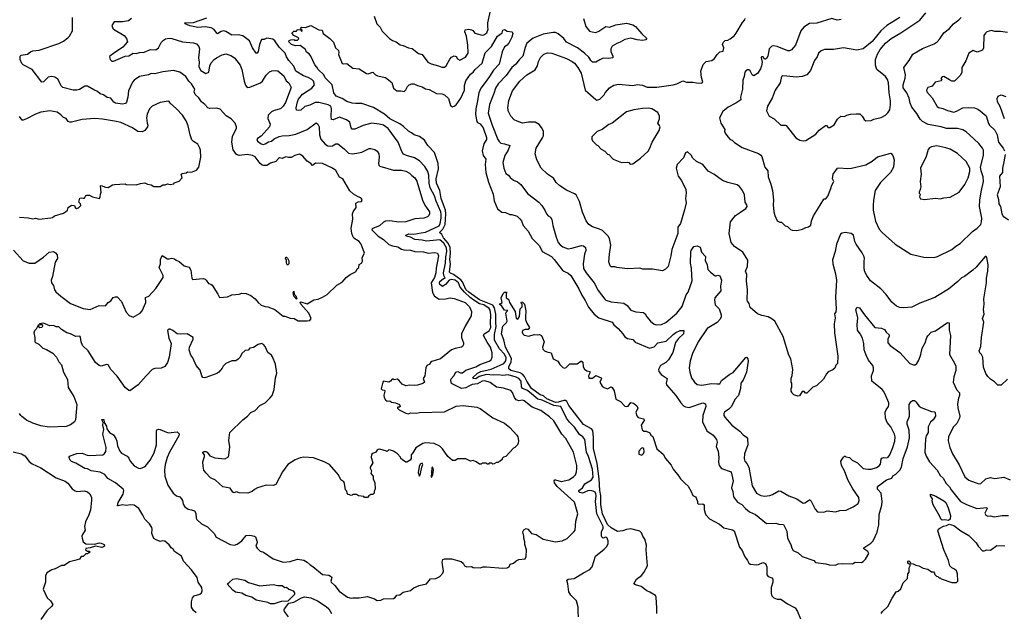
# Model space of a CAD drawing. Extents: x 1933546 to 2138868, y 524910 to 667279.
# Tile 212 of 256: x 2032938 to 2043919, y 589717 to 596330. Entities that reach past the tile are written whole.
import ezdxf

# ---------------------------------------------------------------- set-up
doc = ezdxf.new("R2010")
doc.units = 0

msp = doc.modelspace()

# ---------------------------------------------------------------- linework, layer by layer
at = {"layer": '0CON10XD'}
for points in [[(2036890, 596370), (2036920, 596285), (2036958, 596245), (2036981, 596201), (2037061, 596121), (2037095, 596099), (2037138, 596085), (2037180, 596050), (2037215, 596044), (2037275, 596017), (2037315, 596008), (2037385, 595953), (2037425, 595942), (2037488, 595855), (2037525, 595838), (2037607, 595817), (2037645, 595799), (2037675, 595800), (2037694, 595816), (2037735, 595889), (2037755, 595912), (2037785, 595926), (2037805, 595919), (2037822, 595892), (2037845, 595880), (2037908, 595912), (2037941, 595955), (2037934, 596045), (2037920, 596145), (2037903, 596195), (2037905, 596218), (2037945, 596225), (2037976, 596216), (2037990, 596210), (2038015, 596179), (2038094, 596156), (2038115, 596161), (2038148, 596185), (2038163, 596223), (2038158, 596245), (2038158, 596295), (2038195, 596464)], [(2042766, 596185), (2042975, 596326), (2043045, 596406)], [(2034825, 595645), (2034789, 595695), (2034725, 595744), (2034652, 595762), (2034535, 595749), (2034445, 595726), (2034405, 595728), (2034374, 595716), (2034275, 595696), (2034216, 595654), (2034197, 595633), (2034152, 595535), (2034145, 595465), (2034130, 595410), (2034116, 595394), (2034085, 595389), (2034005, 595397), (2033989, 595409), (2033955, 595456), (2033915, 595462), (2033871, 595491), (2033835, 595502), (2033805, 595529), (2033765, 595546), (2033695, 595589), (2033665, 595589), (2033605, 595552), (2033575, 595542), (2033535, 595544), (2033419, 595575), (2033397, 595595), (2033384, 595624), (2033363, 595665), (2033328, 595688), (2033295, 595696), (2033255, 595690), (2033205, 595636), (2033185, 595633), (2033075, 595775), (2032978, 595828), (2032963, 595843), (2032942, 595885), (2032944, 595925), (2032956, 595934), (2033025, 595944), (2033057, 595973), (2033085, 595984), (2033155, 595992), (2033376, 596064), (2033425, 596090), (2033474, 596126), (2033495, 596148), (2033527, 596205), (2033527, 596355)], [(2034186, 596344), (2034152, 596318), (2034085, 596306), (2033992, 596308), (2033964, 596266), (2033975, 596233), (2033983, 596223), (2034102, 596155), (2034130, 596120), (2034140, 596085), (2034088, 596022), (2033985, 595952), (2033943, 595925), (2033938, 595915), (2033948, 595885), (2033965, 595868), (2033985, 595867), (2034115, 595923), (2034155, 595926), (2034205, 595956), (2034238, 595952), (2034275, 595964), (2034325, 595969), (2034395, 595996), (2034455, 595994), (2034484, 596015), (2034517, 596075), (2034540, 596100), (2034564, 596116), (2034605, 596124), (2034635, 596121), (2034753, 596083), (2034875, 596072), (2034910, 596060), (2034935, 596030), (2034942, 596005), (2034933, 595905), (2034938, 595855), (2034936, 595805), (2034959, 595765), (2035015, 595730), (2035047, 595745), (2035060, 595815), (2035073, 595847), (2035106, 595885), (2035132, 595905), (2035195, 595937), (2035235, 595948), (2035292, 595932), (2035334, 595904), (2035395, 595821), (2035417, 595776), (2035440, 595645), (2035455, 595599), (2035475, 595574), (2035505, 595576), (2035625, 595626), (2035646, 595645), (2035687, 595713), (2035725, 595747), (2035751, 595759), (2035795, 595764), (2035815, 595758), (2035885, 595704), (2035909, 595649), (2035938, 595625), (2035964, 595575), (2035903, 595405), (2035878, 595365), (2035845, 595336), (2035775, 595318), (2035745, 595301), (2035710, 595265), (2035704, 595226), (2035731, 595165), (2035722, 595135), (2035630, 595030), (2035590, 595005), (2035584, 594995), (2035591, 594975), (2035632, 594945), (2035655, 594939), (2035675, 594944), (2035712, 594968), (2035745, 594975), (2035775, 595000), (2035833, 595027), (2035865, 595034), (2035943, 595037), (2036017, 595053), (2036144, 595106), (2036245, 595178), (2036262, 595165), (2036276, 595136), (2036282, 595045), (2036297, 594997), (2036345, 594941), (2036374, 594924), (2036405, 594917), (2036425, 594921), (2036465, 594946), (2036485, 594944), (2036555, 594890), (2036605, 594841), (2036645, 594832), (2036699, 594839), (2036755, 594852), (2036835, 594894), (2036855, 594894), (2036900, 594880), (2036925, 594864), (2036942, 594835), (2036945, 594795), (2036939, 594725), (2036943, 594705), (2036954, 594695), (2037105, 594650), (2037195, 594650), (2037245, 594640), (2037285, 594616), (2037310, 594590), (2037345, 594566), (2037367, 594527), (2037430, 594315), (2037455, 594262), (2037508, 594185), (2037509, 594165), (2037499, 594145), (2037485, 594132), (2037444, 594116), (2037345, 594107), (2037245, 594073), (2037165, 594070), (2037065, 594085), (2037018, 594082), (2036995, 594071), (2036952, 594028), (2036884, 594005), (2036867, 593995), (2036864, 593985), (2036935, 593915), (2036995, 593879), (2037055, 593821), (2037095, 593805), (2037155, 593795), (2037195, 593769), (2037222, 593762), (2037295, 593760), (2037345, 593743), (2037442, 593738), (2037495, 593723), (2037565, 593732), (2037598, 593725), (2037608, 593695), (2037581, 593559), (2037577, 593505), (2037564, 593455), (2037528, 593395), (2037540, 593285), (2037565, 593245), (2037615, 593212), (2037685, 593215), (2037737, 593227), (2037785, 593220), (2037905, 593174), (2037955, 593126), (2037978, 593075), (2037974, 593026), (2037905, 592912), (2037866, 592825), (2037866, 592785), (2037886, 592725), (2037886, 592705), (2037877, 592685), (2037864, 592676), (2037795, 592662), (2037755, 592646), (2037630, 592545), (2037535, 592517), (2037521, 592505), (2037511, 592485), (2037478, 592472), (2037466, 592445), (2037456, 592355), (2037439, 592325), (2037453, 592285), (2037435, 592270), (2037375, 592250), (2037345, 592247), (2037285, 592253), (2037245, 592246), (2037205, 592262), (2037166, 592306), (2037147, 592317), (2037115, 592310), (2037105, 592320), (2037092, 592318), (2037072, 592295), (2037053, 592287), (2036994, 592296), (2036986, 592284), (2036985, 592270), (2036970, 592210), (2036979, 592199), (2037005, 592195), (2037011, 592185), (2036999, 592141), (2037003, 592113), (2037019, 592089), (2037035, 592072), (2037065, 592076), (2037085, 592062), (2037128, 592055), (2037172, 592035), (2037180, 592015), (2037172, 592008), (2037153, 592007), (2037150, 591995), (2037170, 591975), (2037245, 591939), (2037275, 591933), (2037295, 591943), (2037365, 591940), (2037395, 591946), (2037675, 591956), (2037805, 592016), (2037885, 592026), (2038035, 592007), (2038075, 591993), (2038215, 591887), (2038345, 591828), (2038405, 591778), (2038482, 591695), (2038492, 591675), (2038500, 591635), (2038497, 591603), (2038490, 591585), (2038460, 591555), (2038445, 591550), (2038360, 591455), (2038335, 591450), (2038320, 591435), (2038317, 591423), (2038298, 591402), (2038285, 591400), (2038275, 591390), (2038255, 591390), (2038230, 591375)], [(2036156, 595684), (2036104, 595704), (2036016, 595756), (2035995, 595810), (2035940, 595875), (2035914, 595915), (2035897, 595955), (2035831, 596025), (2035785, 596095), (2035762, 596112), (2035695, 596125), (2035665, 596110), (2035635, 596108), (2035611, 596055), (2035599, 595975), (2035585, 595958), (2035575, 595956), (2035533, 596015), (2035501, 596095), (2035425, 596150), (2035375, 596162), (2035305, 596156), (2035238, 596198), (2035215, 596205), (2035185, 596199), (2035145, 596174), (2035135, 596179), (2035105, 596221), (2035075, 596240), (2035005, 596252), (2034924, 596244), (2034835, 596263), (2034782, 596285), (2034780, 596295), (2034875, 596300), (2035025, 596352)], [(2039225, 596345), (2039250, 596255), (2039294, 596204), (2039324, 596194), (2039365, 596189), (2039397, 596203), (2039475, 596254), (2039515, 596245), (2039585, 596273), (2039705, 596292), (2039775, 596271), (2039805, 596254), (2039875, 596172), (2039930, 596125), (2039930, 596115), (2039920, 596105), (2039885, 596098), (2039825, 596106), (2039755, 596124), (2039685, 596109), (2039635, 596079), (2039596, 596064), (2039547, 596033), (2039531, 596005), (2039531, 595975), (2039552, 595925), (2039554, 595906), (2039505, 595899), (2039445, 595900), (2039406, 595884), (2039362, 595858), (2039325, 595858), (2039306, 595875), (2039285, 595912), (2039238, 595958), (2039158, 596015), (2039035, 596080), (2039005, 596120), (2038945, 596174), (2038915, 596187), (2038888, 596188), (2038775, 596167), (2038665, 596125), (2038595, 596067), (2038575, 596020), (2038548, 595922), (2038507, 595883), (2038472, 595835), (2038426, 595795), (2038365, 595709), (2038275, 595613), (2038245, 595565), (2038227, 595507), (2038179, 595385), (2038164, 595286), (2038206, 595155), (2038270, 594995), (2038285, 594970), (2038305, 594951), (2038345, 594946), (2038403, 594925), (2038386, 594875), (2038349, 594815), (2038327, 594735), (2038336, 594675), (2038358, 594615), (2038389, 594595), (2038409, 594569), (2038445, 594539), (2038489, 594519), (2038525, 594490), (2038602, 594392), (2038726, 594295), (2038762, 594255), (2038798, 594198), (2038812, 594165), (2038833, 594143), (2038859, 594125), (2038872, 594102), (2038882, 594035), (2038920, 593905), (2038944, 593845), (2038966, 593816), (2038997, 593797), (2039055, 593775), (2039095, 593780), (2039205, 593810), (2039227, 593807), (2039247, 593787), (2039250, 593755), (2039235, 593715), (2039221, 593605), (2039225, 593555), (2039254, 593504), (2039345, 593395), (2039390, 593310), (2039462, 593212), (2039475, 593202), (2039535, 593181), (2039675, 593166), (2039712, 593142), (2039755, 593089), (2039809, 593069), (2039895, 593063), (2039915, 593047), (2039931, 593015), (2039974, 592965), (2040015, 592931), (2040036, 592924), (2040095, 592928), (2040145, 592951), (2040268, 593055), (2040325, 593131), (2040372, 593258), (2040392, 593288), (2040437, 593415), (2040429, 593555), (2040420, 593615), (2040422, 593735), (2040425, 593756), (2040455, 593799), (2040495, 593806), (2040525, 593792), (2040542, 593735), (2040587, 593687), (2040582, 593642), (2040604, 593595), (2040613, 593543), (2040641, 593511), (2040695, 593472), (2040705, 593470), (2040725, 593479), (2040745, 593472), (2040765, 593425), (2040753, 593357), (2040756, 593305), (2040691, 593225), (2040686, 593205), (2040695, 593149), (2040740, 593105), (2040762, 593035), (2040762, 593015), (2040751, 592989), (2040718, 592952), (2040606, 592885), (2040505, 592734), (2040440, 592605), (2040414, 592525), (2040404, 592445), (2040411, 592395), (2040431, 592335), (2040464, 592284), (2040495, 592260), (2040545, 592252), (2040655, 592270), (2040713, 592267)], [(2043955, 592318), (2043885, 592250), (2043845, 592252), (2043809, 592289), (2043765, 592318), (2043735, 592348), (2043712, 592382), (2043688, 592452), (2043679, 592565), (2043664, 592594), (2043645, 592612), (2043640, 592635), (2043657, 592685), (2043663, 592785), (2043691, 592955), (2043676, 592995), (2043694, 593045), (2043686, 593095), (2043694, 593155), (2043692, 593215), (2043720, 593395), (2043720, 593445), (2043736, 593524), (2043740, 593595), (2043725, 593678), (2043715, 593688), (2043705, 593687), (2043605, 593568), (2043566, 593535), (2043475, 593464), (2043441, 593449), (2043401, 593409), (2043295, 593322), (2043175, 593248), (2043145, 593230), (2042978, 593165), (2042888, 593122), (2042796, 593114), (2042755, 593120), (2042718, 593135), (2042665, 593178), (2042603, 593265), (2042543, 593325), (2042426, 593416), (2042385, 593477), (2042365, 593518), (2042356, 593555), (2042356, 593634), (2042361, 593665), (2042357, 593685), (2042335, 593730), (2042265, 593825), (2042252, 593855), (2042238, 593925), (2042212, 593945), (2042145, 593954), (2042111, 593949), (2042092, 593938), (2042049, 593825), (2042033, 593745), (2042001, 593649), (2042006, 593605), (2042038, 593495), (2042047, 593425), (2042036, 593235), (2042044, 593105), (2042039, 593071), (2042024, 593046), (2042031, 593005), (2042020, 592935), (2042026, 592836), (2042062, 592575), (2042060, 592495), (2042040, 592475), (2042027, 592443), (2042008, 592422), (2041955, 592400), (2041935, 592380), (2041903, 592317), (2041826, 592244), (2041785, 592230), (2041718, 592162), (2041702, 592162), (2041685, 592180), (2041665, 592180), (2041636, 592134), (2041615, 592130), (2041570, 592145), (2041552, 592162), (2041550, 592175), (2041540, 592185), (2041540, 592215), (2041550, 592225), (2041550, 592275), (2041540, 592285), (2041540, 592325), (2041552, 592358), (2041560, 592425), (2041537, 592545), (2041516, 592586), (2041453, 592795), (2041360, 592965), (2041330, 592990), (2041286, 593016), (2041215, 593028), (2041167, 593047), (2041085, 593118), (2041072, 593162), (2041055, 593190), (2041050, 593205), (2041053, 593315), (2041042, 593415), (2041046, 593485), (2041031, 593525), (2041056, 593575), (2041058, 593645), (2041004, 593735), (2040911, 593801), (2040872, 593842), (2040852, 593945), (2040866, 594075), (2040921, 594145), (2040975, 594181), (2041038, 594225), (2041051, 594245), (2041048, 594265), (2041028, 594295), (2041023, 594375), (2040999, 594425), (2040965, 594470), (2040939, 594489), (2040834, 594514), (2040777, 594537), (2040678, 594605), (2040615, 594639), (2040558, 594715), (2040485, 594748), (2040444, 594784), (2040425, 594820), (2040385, 594854), (2040365, 594843), (2040341, 594789), (2040272, 594715), (2040259, 594675), (2040283, 594585), (2040319, 594535), (2040368, 594435), (2040371, 594395), (2040364, 594336), (2040372, 594288), (2040353, 594207), (2040309, 594055), (2040279, 594015), (2040276, 593945), (2040209, 593765), (2040199, 593695), (2040170, 593575), (2040140, 593545), (2040105, 593528), (2039995, 593547), (2039887, 593547), (2039855, 593558), (2039715, 593550), (2039597, 593563), (2039575, 593573), (2039535, 593573), (2039523, 593585), (2039508, 593628), (2039514, 593715), (2039530, 593815), (2039517, 593887), (2039499, 593915), (2039437, 593977), (2039405, 593994), (2039325, 594018), (2039284, 594044), (2039254, 594084), (2039226, 594156), (2039213, 594183), (2039182, 594302), (2039144, 594374), (2039125, 594388), (2039035, 594426), (2038960, 594475), (2038919, 594515), (2038890, 594560), (2038823, 594605), (2038752, 594675), (2038704, 594765), (2038686, 594835), (2038696, 594895), (2038769, 595011), (2038778, 595035), (2038778, 595085), (2038759, 595129), (2038731, 595161), (2038686, 595186), (2038613, 595187), (2038545, 595177), (2038485, 595196), (2038454, 595214), (2038414, 595254), (2038389, 595305), (2038381, 595345), (2038393, 595427), (2038434, 595536), (2038515, 595644), (2038594, 595715), (2038688, 595772), (2038712, 595815), (2038724, 595865), (2038745, 595910), (2038785, 595947), (2038825, 595961), (2038874, 595956), (2039035, 595899), (2039101, 595865), (2039125, 595846), (2039164, 595795), (2039198, 595735), (2039243, 595545), (2039365, 595438), (2039375, 595434), (2039408, 595445), (2039455, 595492), (2039467, 595515), (2039515, 595568), (2039565, 595598), (2039615, 595609), (2039775, 595595), (2039825, 595608), (2039885, 595600), (2039935, 595579), (2040045, 595577), (2040225, 595604), (2040267, 595615), (2040335, 595647), (2040375, 595634), (2040445, 595634), (2040486, 595624), (2040545, 595622), (2040556, 595635), (2040542, 595685), (2040536, 595755), (2040561, 595829), (2040595, 595862), (2040657, 595873), (2040685, 595896), (2040715, 595941), (2040745, 595970), (2040785, 595980), (2040789, 596015), (2040776, 596055), (2040782, 596075), (2040805, 596099), (2040835, 596103), (2040861, 596115), (2040905, 596149), (2040930, 596180), (2041000, 596300), (2041025, 596328), (2041029, 596345)], [(2041682, 596248), (2041651, 596205), (2041589, 596045), (2041545, 595994), (2041525, 595984), (2041505, 595984), (2041385, 596032), (2041345, 596038), (2041325, 596034), (2041297, 596005), (2041280, 595925), (2041265, 595899), (2041255, 595890), (2041245, 595890), (2041228, 595915), (2041212, 595915), (2041208, 595905), (2041217, 595857), (2041212, 595815), (2041200, 595780), (2041165, 595731), (2041125, 595703), (2041107, 595715), (2041085, 595758), (2041071, 595771), (2041055, 595772), (2041035, 595758), (2041026, 595744), (2041017, 595695), (2041001, 595655), (2040999, 595555), (2040978, 595465), (2040980, 595435), (2040925, 595397), (2040840, 595355), (2040781, 595305), (2040744, 595236), (2040756, 595175), (2040802, 595105), (2040800, 595085), (2040807, 595065), (2040835, 595022), (2040862, 594995), (2040885, 594986), (2040908, 594958), (2040995, 594903), (2041177, 594837), (2041205, 594819), (2041214, 594805), (2041249, 594685), (2041280, 594645), (2041284, 594575), (2041315, 594495), (2041334, 594425), (2041346, 594315), (2041342, 594265), (2041349, 594185), (2041360, 594145), (2041387, 594087), (2041415, 594072), (2041435, 594070), (2041475, 594030), (2041501, 594021), (2041535, 593990), (2041553, 593983), (2041605, 593978), (2041667, 593993), (2041705, 594012), (2041735, 594020), (2041761, 594039), (2041769, 594085), (2041790, 594140), (2041865, 594260), (2041905, 594327), (2041915, 594332), (2041929, 594331), (2041949, 594361), (2041984, 594445), (2041994, 594485), (2042014, 594516), (2042016, 594525), (2042002, 594555), (2042011, 594605), (2042058, 594672), (2042075, 594678), (2042175, 594669), (2042215, 594673), (2042375, 594711), (2042445, 594751), (2042505, 594798), (2042655, 594841), (2042676, 594816), (2042690, 594765), (2042684, 594686), (2042648, 594625), (2042539, 594515), (2042480, 594425), (2042459, 594315), (2042456, 594255), (2042458, 594205), (2042482, 594082), (2042524, 593994), (2042555, 593955), (2042703, 593825), (2042875, 593714), (2043020, 593680), (2043135, 593676), (2043175, 593686), (2043335, 593766), (2043378, 593802), (2043427, 593833), (2043565, 593968), (2043617, 594003), (2043656, 594045), (2043666, 594075), (2043669, 594115), (2043644, 594244), (2043645, 594315), (2043662, 594408), (2043686, 594525), (2043684, 594575), (2043661, 594645), (2043654, 594685), (2043687, 594815), (2043686, 594874), (2043676, 594895), (2043635, 594948), (2043532, 595045), (2043495, 595077), (2043455, 595100), (2043396, 595116), (2043275, 595115), (2043215, 595135), (2043069, 595159), (2043005, 595195), (2042980, 595220), (2042945, 595285), (2042889, 595355), (2042869, 595399), (2042856, 595455), (2042833, 595515), (2042790, 595570), (2042790, 595605), (2042814, 595676), (2042815, 595715), (2042797, 595795), (2042859, 595875), (2042897, 595945), (2043005, 596010), (2043135, 596062), (2043169, 596085), (2043198, 596115), (2043246, 596185), (2043307, 596233), (2043351, 596285), (2043413, 596327), (2043436, 596355)], [(2042755, 596353), (2042608, 596265), (2042543, 596205), (2042444, 596086), (2042345, 596004), (2042275, 595991), (2042125, 596016), (2042015, 595999), (2041915, 595996), (2041877, 595983), (2041846, 595955), (2041830, 595915), (2041801, 595875), (2041759, 595765), (2041715, 595716), (2041664, 595696), (2041598, 595688), (2041495, 595701), (2041448, 595702), (2041435, 595697), (2041418, 595625), (2041362, 595545), (2041330, 595455), (2041278, 595365), (2041266, 595315), (2041295, 595253), (2041352, 595225), (2041428, 595155), (2041474, 595154), (2041485, 595148), (2041595, 595012), (2041637, 594987), (2041675, 594980), (2041705, 594983), (2041815, 595053), (2041854, 595096), (2041925, 595151), (2041935, 595150), (2041955, 595127), (2041972, 595128), (2042022, 595158), (2042060, 595220), (2042095, 595252), (2042135, 595250), (2042164, 595266), (2042204, 595276), (2042265, 595281), (2042308, 595278), (2042334, 595254), (2042356, 595216), (2042375, 595203), (2042435, 595207), (2042465, 595220), (2042545, 595239), (2042594, 595266), (2042619, 595291), (2042641, 595325), (2042651, 595385), (2042650, 595425), (2042633, 595515), (2042628, 595625), (2042615, 595664), (2042595, 595695), (2042499, 595775), (2042484, 595824), (2042484, 595885), (2042506, 595945), (2042534, 595996), (2042595, 596070), (2042658, 596122), (2042766, 596185)], [(2042098, 596332), (2042055, 596326), (2041995, 596343), (2041827, 596293), (2041745, 596289), (2041682, 596248)], [(2039166, 589725), (2039166, 589776), (2039146, 589845), (2039085, 589907), (2039061, 589945), (2039052, 590035), (2039041, 590075), (2039055, 590088), (2039123, 590095), (2039225, 590159), (2039296, 590194), (2039324, 590226), (2039361, 590345), (2039458, 590422), (2039485, 590452), (2039500, 590485), (2039499, 590515), (2039485, 590550), (2039475, 590554), (2039445, 590544), (2039435, 590551), (2039428, 590568), (2039425, 590615), (2039444, 590655), (2039445, 590675), (2039376, 590816), (2039358, 590955), (2039368, 591015), (2039365, 591039), (2039355, 591056), (2039335, 591069), (2039297, 591077), (2039275, 591074), (2039215, 591045), (2039186, 591055), (2039173, 591067), (2039173, 591075), (2039215, 591105), (2039241, 591149), (2039315, 591195), (2039332, 591225), (2039325, 591315), (2039282, 591455), (2039260, 591505), (2039239, 591645), (2039220, 591675), (2039182, 591702), (2039125, 591783), (2039070, 591840), (2039035, 591885), (2038974, 592014), (2038895, 592026), (2038765, 592083), (2038717, 592097), (2038623, 592173), (2038595, 592195), (2038544, 592214), (2038536, 592235), (2038531, 592295), (2038505, 592325), (2038475, 592342), (2038385, 592366), (2038325, 592358), (2038278, 592368), (2038218, 592362), (2038145, 592372), (2038062, 592348), (2038025, 592321), (2037999, 592325), (2037988, 592335), (2038045, 592385), (2038082, 592405), (2038195, 592432), (2038296, 592474), (2038336, 592495), (2038360, 592525), (2038363, 592555), (2038345, 592598), (2038288, 592658), (2038232, 592755), (2038233, 592817), (2038252, 592905), (2038249, 592949), (2038248, 593045), (2038232, 593115), (2038216, 593145), (2038065, 593204), (2037945, 593290), (2037915, 593321), (2037876, 593405), (2037859, 593429), (2037775, 593487), (2037741, 593501), (2037732, 593512), (2037742, 593605), (2037735, 593655), (2037743, 593725), (2037737, 593787), (2037716, 593836), (2037666, 593895), (2037645, 593932), (2037619, 593955), (2037658, 593992), (2037682, 594045), (2037692, 594165), (2037686, 594205), (2037663, 594263), (2037638, 594335), (2037625, 594425), (2037585, 594505), (2037582, 594555), (2037608, 594665), (2037606, 594725), (2037565, 594848), (2037491, 594925), (2037454, 594984), (2037398, 595028), (2037336, 595046), (2037308, 595068), (2037273, 595085), (2037219, 595139), (2037179, 595169), (2037065, 595225), (2037006, 595276), (2036885, 595350), (2036755, 595396), (2036686, 595394), (2036645, 595397), (2036587, 595417), (2036535, 595452), (2036469, 595475), (2036440, 595515), (2036421, 595605), (2036345, 595682), (2036329, 595715), (2036266, 595775), (2036251, 595801), (2036228, 595825), (2036183, 595925), (2036165, 595950), (2036137, 595967), (2036126, 595996), (2036065, 596041), (2036015, 596040), (2035968, 596055), (2035938, 596085), (2035942, 596098), (2035963, 596107), (2035995, 596110), (2036005, 596102), (2036035, 596100), (2036050, 596115), (2036046, 596126), (2035995, 596152), (2035978, 596175), (2035978, 596185), (2035995, 596202), (2036025, 596202), (2036032, 596218), (2036045, 596222), (2036068, 596218), (2036085, 596200), (2036088, 596215), (2036070, 596235), (2036080, 596245), (2036126, 596244), (2036186, 596266), (2036275, 596218), (2036310, 596215), (2036322, 596175), (2036395, 596121), (2036439, 596079), (2036460, 596015), (2036492, 595985), (2036496, 595964), (2036495, 595940), (2036535, 595843), (2036547, 595837), (2036585, 595840), (2036655, 595789), (2036725, 595783), (2036805, 595730), (2036825, 595727), (2036875, 595744), (2036905, 595716), (2036927, 595705), (2037017, 595685), (2037088, 595628), (2037105, 595565), (2037145, 595538), (2037188, 595538), (2037225, 595528), (2037244, 595546), (2037261, 595585), (2037280, 595605), (2037310, 595615), (2037335, 595613), (2037374, 595594), (2037425, 595580), (2037465, 595559), (2037505, 595553), (2037585, 595506), (2037645, 595502), (2037675, 595493), (2037719, 595449), (2037744, 595374), (2037765, 595359), (2037785, 595364), (2037805, 595380), (2037856, 595455), (2037900, 595545), (2037900, 595595), (2037913, 595647), (2037965, 595721), (2037995, 595745), (2038019, 595775), (2038094, 595845), (2038130, 595960), (2038199, 596031), (2038266, 596145), (2038320, 596185), (2038327, 596215), (2038345, 596220), (2038375, 596203), (2038430, 596195), (2038436, 596176), (2038427, 596135), (2038398, 596075), (2038374, 596046), (2038345, 596028), (2038317, 595973), (2038286, 595835), (2038222, 595768), (2038177, 595695), (2038118, 595615), (2038081, 595565), (2038057, 595515), (2038041, 595405), (2038024, 595335), (2038023, 595273), (2038037, 595195), (2038045, 595184), (2038075, 595167), (2038107, 595125), (2038145, 595015), (2038145, 594995), (2038113, 594945), (2038096, 594865), (2038107, 594815), (2038136, 594775), (2038130, 594715), (2038138, 594625), (2038166, 594516), (2038220, 594385), (2038229, 594309), (2038265, 594218), (2038315, 594182), (2038355, 594179), (2038405, 594157), (2038425, 594156), (2038485, 594138), (2038517, 594107), (2038536, 594085), (2038552, 594035), (2038609, 593969), (2038655, 593890), (2038735, 593806), (2038763, 593743), (2038867, 593687), (2038899, 593655), (2038989, 593539), (2039005, 593524), (2039055, 593501), (2039085, 593476), (2039175, 593325), (2039207, 593255), (2039246, 593196), (2039282, 593122), (2039345, 593043), (2039395, 593002), (2039545, 592954), (2039565, 592925), (2039614, 592885), (2039665, 592824), (2039685, 592791), (2039715, 592772), (2039775, 592760), (2039801, 592731), (2039963, 592663), (2040015, 592681), (2040055, 592725), (2040146, 592744), (2040225, 592819), (2040255, 592839), (2040305, 592860), (2040345, 592860), (2040341, 592825), (2040285, 592774), (2040253, 592727), (2040223, 592615), (2040172, 592535), (2040145, 592505), (2040085, 592470), (2040064, 592425), (2040066, 592405), (2040091, 592371), (2040158, 592325), (2040146, 592275), (2040152, 592255), (2040257, 592137), (2040312, 592055), (2040342, 592022), (2040365, 592011), (2040405, 592004), (2040555, 592054), (2040585, 592042), (2040589, 592015), (2040556, 591914), (2040553, 591843), (2040602, 591742), (2040670, 591695), (2040709, 591645), (2040716, 591615), (2040707, 591567), (2040726, 591516), (2040736, 591444), (2040732, 591392), (2040739, 591355), (2040765, 591322), (2040872, 591285), (2040894, 591185), (2040877, 591107), (2040890, 591065), (2040898, 591005), (2040944, 590945), (2040990, 590920), (2041034, 590874), (2041077, 590837), (2041145, 590808), (2041265, 590709), (2041372, 590712), (2041405, 590700), (2041456, 590696), (2041495, 590622), (2041502, 590545), (2041539, 590475), (2041551, 590431), (2041565, 590407), (2041619, 590379), (2041665, 590340), (2041794, 590294), (2041814, 590274), (2041928, 590258), (2041965, 590247), (2042035, 590244), (2042065, 590257), (2042115, 590260), (2042225, 590258), (2042255, 590277), (2042325, 590273), (2042345, 590283), (2042369, 590311), (2042407, 590375), (2042398, 590395), (2042352, 590425), (2042353, 590435), (2042432, 590488), (2042458, 590515), (2042501, 590611), (2042521, 590695), (2042525, 590808), (2042553, 590913), (2042558, 590955), (2042544, 591045), (2042505, 591091), (2042505, 591115), (2042515, 591128), (2042606, 591194), (2042664, 591215), (2042675, 591239), (2042710, 591260), (2042752, 591305), (2042773, 591337), (2042791, 591435), (2042839, 591565), (2042861, 591665), (2042858, 591748), (2042834, 591815), (2042837, 591843), (2042862, 591905), (2042857, 592035), (2042878, 592065), (2042895, 592079), (2042919, 592079), (2042932, 592065), (2042968, 592018), (2042993, 592003), (2043105, 591959), (2043140, 591955), (2043148, 591948), (2043150, 591905), (2043127, 591865), (2043095, 591838), (2043070, 591785), (2043069, 591725), (2043049, 591685), (2043041, 591649), (2043031, 591505), (2043049, 591459), (2043085, 591396), (2043169, 591305), (2043205, 591245), (2043237, 591215), (2043269, 591155), (2043308, 591118), (2043327, 591085), (2043432, 590955), (2043499, 590919), (2043614, 590874), (2043725, 590887), (2043728, 590875), (2043701, 590825), (2043711, 590801), (2043735, 590789), (2043765, 590793), (2043805, 590781), (2043895, 590797), (2043965, 590798)], [(2043955, 596188), (2043875, 596200), (2043815, 596200), (2043775, 596210), (2043725, 596193), (2043709, 596181), (2043691, 596155), (2043686, 596015), (2043675, 595990), (2043615, 595969), (2043572, 595988), (2043523, 595955), (2043490, 595870), (2043444, 595796), (2043444, 595745), (2043430, 595710), (2043365, 595646), (2043335, 595646), (2043309, 595659), (2043245, 595698), (2043225, 595692), (2043212, 595675), (2043222, 595655), (2043215, 595648), (2043148, 595632), (2043115, 595587), (2043065, 595573), (2043051, 595545), (2043054, 595525), (2043115, 595460), (2043170, 595360), (2043185, 595349), (2043235, 595339), (2043285, 595316), (2043355, 595300), (2043385, 595308), (2043455, 595345), (2043525, 595351), (2043585, 595345), (2043622, 595332), (2043649, 595315), (2043717, 595257), (2043741, 595171), (2043753, 595153), (2043815, 595096), (2043839, 595045), (2043854, 594965), (2043907, 594895), (2043922, 594865)], [(2032869, 593759), (2032975, 593638), (2033045, 593614), (2033107, 593615), (2033205, 593681), (2033265, 593736), (2033315, 593743), (2033338, 593728), (2033354, 593705), (2033360, 593665), (2033332, 593625), (2033304, 593465), (2033287, 593425), (2033291, 593395), (2033314, 593365), (2033327, 593315), (2033341, 593295), (2033395, 593245), (2033504, 593164), (2033645, 593109), (2033724, 593096), (2033825, 593141), (2033895, 593138), (2033926, 593174), (2033955, 593193), (2033980, 593230), (2034005, 593238), (2034025, 593236), (2034072, 593185), (2034125, 593068), (2034159, 593029), (2034205, 593012), (2034282, 593055), (2034305, 593082), (2034344, 593175), (2034340, 593230), (2034377, 593245), (2034455, 593330), (2034538, 593455), (2034536, 593475), (2034494, 593565), (2034508, 593605), (2034509, 593655), (2034525, 593697), (2034585, 593662), (2034605, 593660), (2034635, 593670), (2034665, 593663), (2034683, 593645), (2034715, 593631), (2034773, 593585), (2034827, 593567), (2034846, 593535), (2034857, 593447), (2034865, 593430), (2034985, 593442), (2035008, 593435), (2035016, 593425), (2035045, 593386), (2035070, 593380), (2035085, 593367), (2035148, 593268), (2035165, 593230), (2035255, 593238), (2035305, 593258), (2035385, 593267), (2035415, 593277), (2035465, 593273), (2035514, 593254), (2035565, 593217), (2035596, 593176), (2035632, 593145), (2035675, 593130), (2035705, 593127), (2035785, 593097), (2035875, 593020), (2035895, 593020), (2035955, 592998), (2035997, 592997), (2036045, 592968), (2036145, 592968), (2036175, 592972), (2036187, 592997), (2036161, 593055), (2036072, 593155), (2036065, 593175), (2036075, 593181), (2036145, 593158), (2036220, 593205), (2036265, 593213), (2036316, 593234), (2036368, 593265), (2036475, 593368), (2036535, 593402), (2036577, 593455), (2036622, 593485), (2036682, 593515), (2036692, 593525), (2036701, 593549), (2036720, 593565), (2036725, 593600), (2036750, 593615), (2036762, 593635), (2036758, 593675), (2036783, 593725), (2036747, 593825), (2036722, 593855), (2036665, 593894), (2036653, 593913), (2036641, 593945), (2036634, 594005), (2036654, 594105), (2036650, 594165), (2036656, 594185), (2036691, 594235), (2036688, 594282), (2036714, 594296), (2036748, 594302), (2036758, 594325), (2036741, 594341), (2036712, 594352), (2036660, 594385), (2036621, 594421), (2036542, 594555), (2036505, 594572), (2036465, 594648), (2036428, 594675), (2036314, 594726), (2036235, 594728), (2036205, 594703), (2036185, 594727), (2036145, 594750), (2036095, 594807), (2036065, 594826), (2036055, 594829), (2036005, 594813), (2035965, 594793), (2035935, 594791), (2035905, 594799), (2035865, 594782), (2035835, 594787), (2035825, 594783), (2035795, 594748), (2035735, 594731), (2035695, 594704), (2035655, 594702), (2035642, 594705), (2035621, 594725), (2035565, 594799), (2035535, 594816), (2035475, 594824), (2035385, 594813), (2035354, 594825), (2035318, 594878), (2035305, 594965), (2035310, 595030), (2035356, 595116), (2035357, 595135), (2035340, 595175), (2035297, 595225), (2035239, 595259), (2035175, 595331), (2035135, 595342), (2035055, 595339), (2035035, 595346), (2035001, 595385), (2034964, 595414), (2034935, 595459), (2034896, 595495), (2034884, 595524), (2034891, 595555), (2034855, 595614), (2034825, 595645)], [(2034905, 589711), (2034875, 589737), (2034854, 589774), (2034852, 589835), (2034865, 589879), (2034885, 589900), (2034945, 589918), (2034964, 589936), (2034971, 589955), (2034969, 589995), (2034929, 590055), (2034916, 590105), (2034855, 590191), (2034765, 590288), (2034742, 590342), (2034666, 590395), (2034650, 590420), (2034628, 590438), (2034605, 590470), (2034555, 590511), (2034535, 590514), (2034505, 590506), (2034458, 590525), (2034435, 590542), (2034413, 590595), (2034415, 590645), (2034410, 590665), (2034386, 590706), (2034332, 590755), (2034312, 590802), (2034265, 590876), (2034215, 590913), (2034175, 590917), (2034125, 590908), (2034085, 590915), (2034035, 590904), (2034027, 590907), (2034035, 590944), (2034092, 591035), (2034099, 591075), (2034090, 591090), (2034005, 591163), (2033920, 591210), (2033886, 591255), (2033835, 591280), (2033735, 591297), (2033695, 591317), (2033665, 591323), (2033565, 591380), (2033515, 591399), (2033500, 591415), (2033490, 591445), (2033490, 591455), (2033500, 591465), (2033575, 591489), (2033635, 591492), (2033690, 591470), (2033715, 591466), (2033865, 591476), (2033885, 591488), (2033898, 591512), (2033901, 591555), (2033895, 591585), (2033866, 591705), (2033876, 591756), (2033864, 591806), (2033870, 591835), (2033852, 591865), (2033855, 591870), (2033875, 591870), (2033878, 591835), (2033906, 591796), (2033911, 591765), (2033940, 591725), (2033985, 591696), (2034010, 591655), (2034022, 591625), (2034028, 591575), (2034055, 591514), (2034075, 591493), (2034138, 591458), (2034156, 591436), (2034169, 591405), (2034215, 591353), (2034264, 591324), (2034285, 591320), (2034336, 591345), (2034393, 591415), (2034438, 591495), (2034465, 591585), (2034462, 591735), (2034468, 591752), (2034485, 591759), (2034504, 591756), (2034595, 591720), (2034695, 591730), (2034717, 591707), (2034714, 591685), (2034608, 591505), (2034582, 591445), (2034562, 591365), (2034553, 591303), (2034558, 591235), (2034591, 591135), (2034650, 591045), (2034685, 591016), (2034724, 591004), (2034742, 590985), (2034754, 590965), (2034761, 590925), (2034778, 590895), (2034815, 590869), (2034855, 590862), (2034888, 590848), (2034903, 590823), (2034906, 590766), (2034915, 590751), (2034965, 590706), (2035032, 590672), (2035106, 590596), (2035129, 590555), (2035285, 590474), (2035335, 590468), (2035362, 590478), (2035414, 590516), (2035462, 590575), (2035505, 590576), (2035558, 590565), (2035568, 590558), (2035582, 590515), (2035586, 590495), (2035573, 590455), (2035585, 590432), (2035621, 590401), (2035657, 590387), (2035765, 590315), (2035877, 590277), (2035955, 590284), (2036035, 590310), (2036105, 590298), (2036145, 590278), (2036176, 590246), (2036208, 590228), (2036315, 590138), (2036385, 590131), (2036414, 590114), (2036420, 590105), (2036409, 590065), (2036412, 590052), (2036454, 590015), (2036502, 589952), (2036595, 589886), (2036635, 589873), (2036655, 589880), (2036725, 589877), (2036815, 589893), (2036896, 589866), (2036925, 589850), (2036966, 589854), (2036995, 589868), (2037105, 589872), (2037125, 589882), (2037145, 589908), (2037177, 589913), (2037215, 589940), (2037295, 589960), (2037335, 589989), (2037394, 590016), (2037474, 590036), (2037519, 590091), (2037580, 590095), (2037625, 590118), (2037658, 590152), (2037664, 590175), (2037649, 590275), (2037657, 590305), (2037676, 590314), (2037755, 590312), (2037862, 590285), (2037882, 590265), (2037897, 590237), (2037925, 590223), (2037975, 590228), (2037995, 590218), (2038075, 590213), (2038105, 590223), (2038145, 590224), (2038325, 590208), (2038376, 590214), (2038398, 590225), (2038408, 590255), (2038444, 590266), (2038475, 590292), (2038505, 590308), (2038575, 590312), (2038585, 590340), (2038590, 590415), (2038570, 590475), (2038573, 590505), (2038560, 590545), (2038561, 590565), (2038549, 590615), (2038562, 590638), (2038585, 590652), (2038605, 590646), (2038645, 590595), (2038696, 590586), (2038775, 590534), (2038915, 590504), (2038986, 590514), (2039045, 590540), (2039122, 590618), (2039131, 590635), (2039142, 590735), (2039161, 590815), (2039127, 590945), (2038932, 591122), (2038901, 591161), (2038897, 591183), (2038905, 591195), (2038915, 591197), (2038975, 591175), (2039063, 591197), (2039115, 591228), (2039138, 591252), (2039149, 591285), (2039152, 591322), (2039151, 591355), (2039114, 591505), (2039028, 591655), (2038985, 591704), (2038895, 591855), (2038848, 591898), (2038748, 591968), (2038655, 592005), (2038565, 592078), (2038545, 592083), (2038505, 592077), (2038475, 592088), (2038455, 592115), (2038435, 592171), (2038414, 592194), (2038335, 592217), (2038255, 592229), (2038185, 592280), (2038125, 592300), (2038095, 592295), (2038042, 592268), (2037985, 592261), (2037956, 592246), (2037915, 592221), (2037865, 592214), (2037755, 592270), (2037747, 592305), (2037749, 592321), (2037781, 592355), (2037803, 592395), (2037825, 592405), (2037855, 592391), (2037875, 592389), (2037915, 592419), (2038025, 592457), (2038069, 592481), (2038175, 592521), (2038196, 592535), (2038208, 592565), (2038206, 592614), (2038190, 592675), (2038150, 592730), (2038109, 592805), (2038117, 592823), (2038175, 592857), (2038194, 592895), (2038190, 592945), (2038194, 593035), (2038185, 593090), (2038175, 593107), (2038115, 593147), (2038065, 593161), (2038002, 593202), (2037961, 593231), (2037899, 593289), (2037850, 593345), (2037832, 593395), (2037795, 593423), (2037755, 593430), (2037728, 593425), (2037685, 593375), (2037655, 593353), (2037625, 593375), (2037619, 593395), (2037625, 593410), (2037665, 593441), (2037682, 593445), (2037667, 593477), (2037664, 593504), (2037688, 593612), (2037691, 593685), (2037701, 593745), (2037698, 593785), (2037668, 593835), (2037625, 593874), (2037475, 593858), (2037425, 593870), (2037345, 593878), (2037295, 593902), (2037247, 593915), (2037246, 593925), (2037278, 593942), (2037335, 593938), (2037415, 593950), (2037465, 593961), (2037615, 594031), (2037629, 594055), (2037638, 594115), (2037639, 594155), (2037633, 594185), (2037582, 594305), (2037564, 594364), (2037515, 594455), (2037504, 594505), (2037499, 594595), (2037488, 594638), (2037455, 594691), (2037397, 594757), (2037340, 594790), (2037253, 594813), (2037220, 594830), (2037200, 594860), (2037158, 594965), (2037048, 595115), (2036994, 595154), (2036946, 595166), (2036865, 595176), (2036770, 595150), (2036675, 595110), (2036647, 595107), (2036634, 595124), (2036621, 595185), (2036583, 595213), (2036505, 595241), (2036435, 595213), (2036417, 595217), (2036411, 595255), (2036417, 595335), (2036407, 595365), (2036379, 595379), (2036275, 595405), (2036234, 595406), (2036175, 595378), (2036118, 595362), (2036075, 595322), (2036045, 595318), (2036025, 595321), (2036020, 595345), (2036035, 595415), (2036047, 595443), (2036092, 595498), (2036195, 595565), (2036224, 595605), (2036215, 595645), (2036195, 595663), (2036156, 595684)], [(2032935, 594128), (2033035, 594120), (2033085, 594109), (2033115, 594114), (2033155, 594104), (2033285, 594118), (2033305, 594124), (2033327, 594143), (2033425, 594172), (2033450, 594185), (2033472, 594205), (2033478, 594235), (2033515, 594262), (2033550, 594255), (2033558, 594235), (2033570, 594225), (2033595, 594232), (2033620, 594255), (2033615, 594275), (2033599, 594295), (2033610, 594340), (2033625, 594344), (2033645, 594338), (2033660, 594340), (2033675, 594368), (2033685, 594372), (2033715, 594372), (2033750, 594355), (2033827, 594333), (2033837, 594353), (2033838, 594382), (2033848, 594405), (2033840, 594475), (2033845, 594480), (2033895, 594460), (2033925, 594458), (2033973, 594487), (2033995, 594492), (2034115, 594498), (2034125, 594492), (2034235, 594488), (2034285, 594502), (2034335, 594508), (2034363, 594493), (2034405, 594488), (2034435, 594470), (2034505, 594470), (2034535, 594488), (2034562, 594488), (2034585, 594498), (2034615, 594492), (2034655, 594500), (2034662, 594508), (2034715, 594530), (2034750, 594565), (2034740, 594605), (2034750, 594615), (2034795, 594620), (2034808, 594632), (2034855, 594630), (2034908, 594652), (2034937, 594683), (2034957, 594795), (2034953, 594873), (2034947, 594895), (2034923, 594943), (2034875, 594972), (2034859, 594989), (2034840, 595045), (2034817, 595147), (2034795, 595203), (2034755, 595264), (2034686, 595335), (2034615, 595398), (2034605, 595418), (2034595, 595420), (2034505, 595408), (2034415, 595366), (2034386, 595335), (2034358, 595275), (2034352, 595235), (2034358, 595175), (2034366, 595155), (2034364, 595135), (2034335, 595093), (2034305, 595079), (2034255, 595082), (2034195, 595122), (2034065, 595182), (2033996, 595196), (2033862, 595222), (2033776, 595226), (2033635, 595216), (2033516, 595186), (2033497, 595187), (2033480, 595195), (2033455, 595229), (2033425, 595239), (2033398, 595268), (2033355, 595298), (2033275, 595314), (2033175, 595297), (2033113, 595275), (2033015, 595223), (2032975, 595208), (2032965, 595210), (2032935, 595249)], [(2043922, 595225), (2043872, 595361), (2043842, 595415), (2043841, 595449), (2043852, 595475), (2043885, 595492), (2043934, 595474)], [(2039748, 594718), (2039775, 594722), (2039862, 594785), (2039946, 594864), (2039966, 594895), (2039993, 594965), (2040071, 595095), (2040080, 595135), (2040075, 595150), (2040053, 595175), (2040073, 595225), (2040072, 595255), (2040054, 595294), (2039988, 595335), (2039952, 595342), (2039885, 595339), (2039788, 595325), (2039705, 595301), (2039545, 595176), (2039510, 595160), (2039435, 595106), (2039377, 595083), (2039318, 595022), (2039318, 594998), (2039327, 594977), (2039370, 594935), (2039385, 594928), (2039422, 594885), (2039463, 594863), (2039495, 594830), (2039510, 594825), (2039555, 594772), (2039648, 594738), (2039715, 594740), (2039730, 594735), (2039748, 594718)], [(2043025, 594322), (2043155, 594338), (2043205, 594330), (2043245, 594342), (2043315, 594348), (2043415, 594407), (2043479, 594491), (2043515, 594565), (2043536, 594635), (2043536, 594675), (2043495, 594746), (2043395, 594836), (2043315, 594884), (2043265, 594902), (2043166, 594924), (2043105, 594913), (2043085, 594902), (2043068, 594882), (2043046, 594804), (2042984, 594675), (2042990, 594605), (2042980, 594525), (2042987, 594465), (2042982, 594435), (2042970, 594405), (2042970, 594395), (2042980, 594385), (2042972, 594355), (2042985, 594330), (2043025, 594322)], [(2043929, 594825), (2043914, 594744), (2043897, 594675), (2043897, 594625), (2043866, 594584), (2043874, 594465), (2043838, 594375), (2043853, 594325), (2043857, 594275), (2043875, 594244), (2043893, 594163), (2043905, 594136), (2043965, 594096)], [(2035925, 593592), (2035914, 593614), (2035912, 593652), (2035902, 593665), (2035905, 593680), (2035915, 593680), (2035925, 593670), (2035938, 593638), (2035938, 593605), (2035925, 593592)], [(2036025, 593210), (2035996, 593245), (2035988, 593285), (2035995, 593300), (2035999, 593269), (2036017, 593247), (2036030, 593215), (2036025, 593210)], [(2040042, 589702), (2040045, 589765), (2040036, 589886), (2040028, 589905), (2039965, 589943), (2039933, 589955), (2039867, 590005), (2039805, 590022), (2039786, 590035), (2039815, 590087), (2039871, 590129), (2039899, 590161), (2039940, 590235), (2039925, 590415), (2039930, 590465), (2039911, 590535), (2039886, 590566), (2039872, 590605), (2039855, 590621), (2039755, 590647), (2039705, 590641), (2039663, 590627), (2039605, 590617), (2039535, 590658), (2039495, 590697), (2039437, 590815), (2039420, 590915), (2039420, 591015), (2039408, 591075), (2039400, 591205), (2039377, 591377), (2039338, 591545), (2039338, 591668), (2039331, 591745), (2039315, 591765), (2039225, 591813), (2039063, 592023), (2039039, 592069), (2039025, 592080), (2039005, 592081), (2038945, 592061), (2038915, 592059), (2038815, 592101), (2038781, 592131), (2038742, 592145), (2038646, 592215), (2038595, 592295), (2038569, 592349), (2038545, 592375), (2038520, 592390), (2038416, 592416), (2038392, 592435), (2038392, 592455), (2038419, 592511), (2038421, 592551), (2038355, 592675), (2038337, 592757), (2038312, 592825), (2038325, 592909), (2038368, 592952), (2038373, 592965), (2038360, 593055), (2038363, 593067), (2038380, 593085), (2038345, 593090), (2038314, 593134), (2038292, 593152), (2038285, 593160), (2038305, 593163), (2038317, 593175), (2038307, 593225), (2038328, 593275), (2038345, 593288), (2038368, 593288), (2038362, 593265), (2038365, 593230), (2038392, 593205), (2038401, 593175), (2038462, 593072), (2038474, 592994), (2038495, 592990), (2038512, 593018), (2038520, 593105), (2038540, 593125), (2038540, 593155), (2038530, 593165), (2038530, 593175), (2038535, 593180), (2038545, 593178), (2038568, 593155), (2038583, 593083), (2038577, 593013), (2038580, 592985), (2038593, 592944), (2038622, 592895), (2038607, 592873), (2038575, 592872), (2038547, 592863), (2038540, 592845), (2038548, 592825), (2038565, 592810), (2038615, 592798), (2038677, 592817), (2038715, 592812), (2038735, 592818), (2038756, 592806), (2038788, 592735), (2038770, 592675), (2038774, 592654), (2038792, 592635), (2038815, 592624), (2038864, 592614), (2038886, 592546), (2038938, 592518), (2038961, 592481), (2038995, 592450), (2039015, 592442), (2039031, 592449), (2039075, 592490), (2039155, 592488), (2039195, 592520), (2039205, 592520), (2039217, 592507), (2039222, 592455), (2039235, 592432), (2039262, 592412), (2039298, 592405), (2039298, 592385), (2039283, 592355), (2039285, 592330), (2039325, 592330), (2039365, 592358), (2039423, 592333), (2039427, 592325), (2039407, 592285), (2039435, 592242), (2039455, 592224), (2039495, 592210), (2039525, 592230), (2039535, 592232), (2039546, 592226), (2039569, 592189), (2039587, 592095), (2039639, 592069), (2039685, 592019), (2039705, 592012), (2039725, 592016), (2039755, 592058), (2039785, 592050), (2039821, 592021), (2039830, 591995), (2039810, 591945), (2039820, 591910), (2039835, 591890), (2039895, 591876), (2039907, 591865), (2039870, 591805), (2039880, 591755), (2039898, 591738), (2039925, 591738), (2039965, 591718), (2039978, 591695), (2039999, 591679), (2040045, 591540), (2040115, 591480), (2040142, 591435), (2040205, 591360), (2040224, 591314), (2040288, 591238), (2040308, 591205), (2040355, 591160), (2040392, 591125), (2040428, 591065), (2040445, 591022), (2040475, 591006), (2040484, 590995), (2040498, 590955), (2040498, 590935), (2040510, 590925), (2040556, 590926), (2040573, 590915), (2040571, 590865), (2040583, 590823), (2040591, 590805), (2040631, 590761), (2040741, 590701), (2040789, 590659), (2040886, 590636), (2040905, 590625), (2040964, 590444), (2040997, 590405), (2041022, 590342), (2041056, 590296), (2041070, 590265), (2041085, 590254), (2041155, 590247), (2041179, 590251), (2041225, 590273), (2041255, 590262), (2041270, 590225), (2041271, 590135), (2041287, 590117), (2041325, 590100), (2041338, 590085), (2041338, 590055), (2041317, 589995), (2041317, 589927), (2041325, 589900), (2041350, 589880), (2041385, 589862), (2041425, 589862), (2041502, 589812), (2041587, 589767), (2041614, 589725), (2041646, 589646)], [(2040713, 592267), (2040748, 592265), (2040763, 592305), (2040857, 592375), (2040895, 592394), (2041035, 592560), (2041045, 592563), (2041060, 592545), (2041062, 592518), (2041044, 592395), (2041005, 592306), (2040979, 592275), (2040976, 592216), (2040954, 592135), (2040915, 592092), (2040877, 592013), (2040847, 591983), (2040798, 591952), (2040790, 591935), (2040791, 591915), (2040803, 591894), (2040879, 591805), (2040969, 591739), (2041005, 591696), (2041042, 591672), (2041056, 591655), (2041059, 591585), (2041022, 591485), (2041016, 591435), (2041026, 591405), (2041048, 591378), (2041068, 591338), (2041105, 591128), (2041154, 591045), (2041205, 591020), (2041245, 591013), (2041305, 591021), (2041335, 591031), (2041405, 591072), (2041425, 591070), (2041515, 591018), (2041605, 590984), (2041675, 590936), (2041695, 590939), (2041745, 590973), (2041751, 590971), (2041766, 590956), (2041808, 590868), (2041835, 590837), (2041905, 590834), (2041945, 590848), (2042035, 590840), (2042085, 590852), (2042155, 590858), (2042235, 590894), (2042290, 590930), (2042301, 590965), (2042295, 590999), (2042228, 591095), (2042174, 591195), (2042136, 591295), (2042103, 591355), (2042096, 591405), (2042125, 591450), (2042135, 591460), (2042145, 591460), (2042153, 591453), (2042194, 591444), (2042223, 591413), (2042280, 591385), (2042345, 591322), (2042396, 591314), (2042435, 591316), (2042495, 591333), (2042525, 591352), (2042538, 591372), (2042544, 591425), (2042554, 591436), (2042575, 591443), (2042605, 591440), (2042622, 591448), (2042641, 591475), (2042674, 591555), (2042697, 591625), (2042702, 591675), (2042694, 591705), (2042655, 591785), (2042614, 591834), (2042593, 591885), (2042591, 591949), (2042600, 591975), (2042628, 592015), (2042632, 592035), (2042631, 592055), (2042599, 592131), (2042575, 592180), (2042555, 592205), (2042442, 592295), (2042439, 592355), (2042460, 592415), (2042460, 592445), (2042451, 592471), (2042405, 592532), (2042379, 592585), (2042357, 592645), (2042353, 592715), (2042336, 592776), (2042313, 592823), (2042282, 592865), (2042279, 592925), (2042284, 593005), (2042264, 593095), (2042279, 593121), (2042304, 593114), (2042358, 593038), (2042474, 592895), (2042548, 592888), (2042584, 592874), (2042602, 592845), (2042636, 592815), (2042635, 592800), (2042619, 592765), (2042619, 592735), (2042620, 592725), (2042645, 592696), (2042755, 592615), (2042865, 592493), (2042905, 592478), (2042925, 592480), (2042942, 592495), (2042965, 592530), (2042987, 592593), (2043002, 592665), (2043037, 592723), (2043054, 592785), (2043065, 592803), (2043103, 592845), (2043152, 592858), (2043285, 592950), (2043305, 592948), (2043304, 592865), (2043319, 592805), (2043306, 592595), (2043365, 592499), (2043377, 592465), (2043377, 592417), (2043355, 592345), (2043350, 592285), (2043386, 592205), (2043420, 592165), (2043420, 592135), (2043407, 592105), (2043398, 592045), (2043400, 592000), (2043421, 591905), (2043419, 591885), (2043389, 591825), (2043354, 591785), (2043304, 591695), (2043296, 591674), (2043292, 591632), (2043312, 591555), (2043341, 591485), (2043414, 591364), (2043480, 591230), (2043525, 591190), (2043635, 591151), (2043656, 591154), (2043712, 591208), (2043765, 591221), (2043815, 591211), (2043915, 591224), (2043983, 591195)], [(2038230, 591375), (2038215, 591370), (2038205, 591380), (2038175, 591380), (2038168, 591372), (2038155, 591370), (2038135, 591380), (2038095, 591380), (2038085, 591370), (2038065, 591370), (2038030, 591395), (2037995, 591410), (2037965, 591402), (2037915, 591428), (2037825, 591428), (2037795, 591410), (2037765, 591410), (2037714, 591454), (2037653, 591543), (2037625, 591570), (2037559, 591599), (2037465, 591607), (2037435, 591600), (2037357, 591553), (2037322, 591495), (2037302, 591475), (2037302, 591435), (2037292, 591415), (2037255, 591392), (2037243, 591393), (2037207, 591417), (2037190, 591435), (2037185, 591450), (2037150, 591485), (2037106, 591516), (2037075, 591528), (2037055, 591530), (2037035, 591510), (2037027, 591517), (2036955, 591536), (2036937, 591533), (2036925, 591528), (2036908, 591505), (2036875, 591490), (2036863, 591477), (2036858, 591445), (2036876, 591385), (2036848, 591335), (2036848, 591325), (2036860, 591295), (2036853, 591265), (2036880, 591235), (2036880, 591205), (2036897, 591163), (2036902, 591095), (2036890, 591065), (2036890, 591045), (2036875, 591030), (2036855, 591030), (2036832, 591018), (2036815, 591000), (2036785, 591000), (2036775, 591010), (2036718, 591018), (2036695, 591030), (2036655, 591030), (2036647, 591023), (2036625, 591020), (2036618, 591028), (2036602, 591032), (2036590, 591045), (2036588, 591068), (2036570, 591085), (2036562, 591155), (2036553, 591173), (2036518, 591195), (2036495, 591250), (2036392, 591365), (2036335, 591397), (2036215, 591441), (2036105, 591449), (2036065, 591441), (2036010, 591420), (2035930, 591365), (2035867, 591285), (2035795, 591144), (2035763, 591133), (2035685, 591137), (2035590, 591105), (2035555, 591088), (2035530, 591065), (2035482, 591048), (2035385, 591050), (2035355, 591062), (2035325, 591052), (2035315, 591058), (2035285, 591102), (2035205, 591118), (2035121, 591191), (2035067, 591217), (2035012, 591272), (2034993, 591305), (2034983, 591347), (2034982, 591395), (2035000, 591455), (2035000, 591475), (2034982, 591495), (2034982, 591505), (2034995, 591512), (2035015, 591512), (2035030, 591505), (2035060, 591465), (2035115, 591440), (2035225, 591431), (2035265, 591453), (2035271, 591469), (2035281, 591565), (2035269, 591635), (2035281, 591725), (2035427, 591865), (2035480, 591905), (2035515, 591946), (2035565, 591970), (2035615, 592023), (2035675, 592054), (2035729, 592105), (2035752, 592138), (2035774, 592205), (2035789, 592335), (2035804, 592386), (2035790, 592485), (2035758, 592568), (2035745, 592586), (2035706, 592616), (2035675, 592682), (2035655, 592706), (2035636, 592716), (2035597, 592705), (2035545, 592671), (2035506, 592664), (2035485, 592643), (2035452, 592638), (2035417, 592605), (2035397, 592565), (2035375, 592542), (2035347, 592523), (2035302, 592522), (2035235, 592492), (2035208, 592465), (2035195, 592440), (2035158, 592395), (2035138, 592382), (2035015, 592336), (2034995, 592334), (2034979, 592339), (2034968, 592355), (2034950, 592420), (2034905, 592472), (2034868, 592558), (2034845, 592588), (2034826, 592645), (2034830, 592675), (2034873, 592765), (2034874, 592785), (2034805, 592824), (2034735, 592820), (2034695, 592825), (2034645, 592861), (2034615, 592877), (2034604, 592876), (2034588, 592862), (2034602, 592775), (2034628, 592715), (2034606, 592565), (2034586, 592505), (2034555, 592460), (2034515, 592440), (2034445, 592439), (2034415, 592426), (2034348, 592355), (2034259, 592255), (2034165, 592190), (2034155, 592192), (2034115, 592227), (2034025, 592352), (2033956, 592425), (2033925, 592477), (2033905, 592483), (2033845, 592464), (2033825, 592471), (2033785, 592506), (2033701, 592635), (2033640, 592695), (2033623, 592735), (2033616, 592786), (2033607, 592797), (2033565, 592796), (2033505, 592826), (2033465, 592836), (2033405, 592874), (2033375, 592904), (2033345, 592904), (2033315, 592917), (2033275, 592913), (2033205, 592944), (2033160, 592935), (2033160, 592930), (2033189, 592929), (2033192, 592912), (2033185, 592896), (2033162, 592892), (2033150, 592905), (2033150, 592920), (2033145, 592920), (2033123, 592875), (2033102, 592858), (2033097, 592835), (2033107, 592785), (2033108, 592735), (2033115, 592727), (2033150, 592710), (2033195, 592665), (2033235, 592650), (2033308, 592608), (2033348, 592565), (2033374, 592514), (2033405, 592478), (2033426, 592395), (2033471, 592315), (2033479, 592225), (2033540, 592125), (2033576, 592035), (2033559, 591865), (2033548, 591842), (2033505, 591808), (2033455, 591790), (2033268, 591782), (2033175, 591798), (2033085, 591829), (2033015, 591860), (2032961, 591901), (2032951, 591915), (2032935, 591937)], [(2039875, 591472), (2039895, 591490), (2039902, 591508), (2039897, 591545), (2039885, 591552), (2039871, 591549), (2039842, 591515), (2039842, 591482), (2039875, 591472)], [(2032865, 591509), (2032957, 591487), (2032995, 591464), (2033045, 591399), (2033075, 591373), (2033172, 591328), (2033346, 591216), (2033445, 591181), (2033475, 591158), (2033524, 591094), (2033555, 591073), (2033575, 591067), (2033655, 591071), (2033695, 591060), (2033719, 591039), (2033737, 590997), (2033740, 590965), (2033728, 590862), (2033710, 590805), (2033672, 590728), (2033662, 590675), (2033667, 590635), (2033639, 590585), (2033632, 590565), (2033634, 590545), (2033646, 590505), (2033675, 590481), (2033775, 590476), (2033825, 590491), (2033845, 590490), (2033881, 590475), (2033884, 590456), (2033874, 590446), (2033855, 590440), (2033785, 590454), (2033725, 590437), (2033675, 590430), (2033670, 590415), (2033695, 590400), (2033718, 590398), (2033718, 590382), (2033705, 590380), (2033695, 590370), (2033675, 590370), (2033645, 590340), (2033622, 590338), (2033605, 590310), (2033553, 590297), (2033495, 590280), (2033435, 590240), (2033405, 590238), (2033335, 590202), (2033295, 590190), (2033241, 590159), (2033224, 590125), (2033227, 590055), (2033200, 589975), (2033245, 589878), (2033282, 589845), (2033308, 589805), (2033296, 589784), (2033240, 589735), (2033174, 589635)], [(2037395, 591238), (2037409, 591265), (2037421, 591335), (2037433, 591365), (2037425, 591381), (2037405, 591370), (2037392, 591345), (2037383, 591275), (2037395, 591238)], [(2037525, 591224), (2037535, 591230), (2037545, 591250), (2037554, 591305), (2037545, 591336), (2037535, 591333), (2037533, 591325), (2037525, 591224)], [(2043295, 590742), (2043255, 590749), (2043226, 590746), (2043214, 590754), (2043196, 590795), (2043126, 590915), (2043113, 590957), (2043117, 590985), (2043094, 591015), (2043094, 591036), (2043155, 591014), (2043245, 590960), (2043265, 590941), (2043294, 590884), (2043318, 590798), (2043315, 590755), (2043295, 590742)], [(2042547, 589705), (2042560, 589725), (2042619, 589781), (2042667, 589875), (2042714, 589946), (2042736, 589954), (2042765, 589978), (2042790, 590045), (2042838, 590095), (2042843, 590147), (2042858, 590165), (2042858, 590215), (2042870, 590235), (2042868, 590248), (2042844, 590265), (2042844, 590286), (2042855, 590291), (2042867, 590285), (2042875, 590260), (2042902, 590258), (2042933, 590243), (2042967, 590237), (2043015, 590208), (2043067, 590197), (2043105, 590170), (2043128, 590168), (2043140, 590155), (2043142, 590142), (2043162, 590122), (2043178, 590118), (2043192, 590102), (2043205, 590100), (2043215, 590090), (2043335, 590048), (2043385, 590050), (2043400, 590065), (2043397, 590145), (2043385, 590180), (2043365, 590200), (2043332, 590212), (2043310, 590235), (2043296, 590296), (2043244, 590415), (2043179, 590625), (2043184, 590645), (2043198, 590655), (2043242, 590678), (2043275, 590684), (2043305, 590699), (2043357, 590687), (2043434, 590625), (2043525, 590574), (2043605, 590493)], [(2043605, 590493), (2043628, 590455), (2043675, 590404), (2043695, 590402), (2043725, 590416), (2043765, 590411), (2043835, 590464), (2043925, 590460)], [(2035735, 589811), (2035705, 589826), (2035575, 589851), (2035527, 589887), (2035458, 589905), (2035415, 589931), (2035345, 589943), (2035315, 589964), (2035250, 590035), (2035275, 590050), (2035313, 590087), (2035355, 590094), (2035450, 590075), (2035488, 590048), (2035615, 590011), (2035765, 590026), (2035815, 590015), (2035865, 590015), (2035894, 589994), (2035915, 589999), (2035938, 589975), (2035986, 589955), (2036004, 589935), (2036004, 589915), (2035927, 589843), (2035853, 589837), (2035775, 589813), (2035735, 589811)], [(2035935, 589665), (2035892, 589725), (2035887, 589745), (2035891, 589755), (2035940, 589820), (2035995, 589832), (2036082, 589878), (2036115, 589888), (2036185, 589877), (2036258, 589845), (2036355, 589782), (2036384, 589755), (2036414, 589704)], [(2039169, 589665), (2039166, 589725)]]:
    msp.add_lwpolyline(points, dxfattribs=at)

doc.saveas('drawing.dxf')
